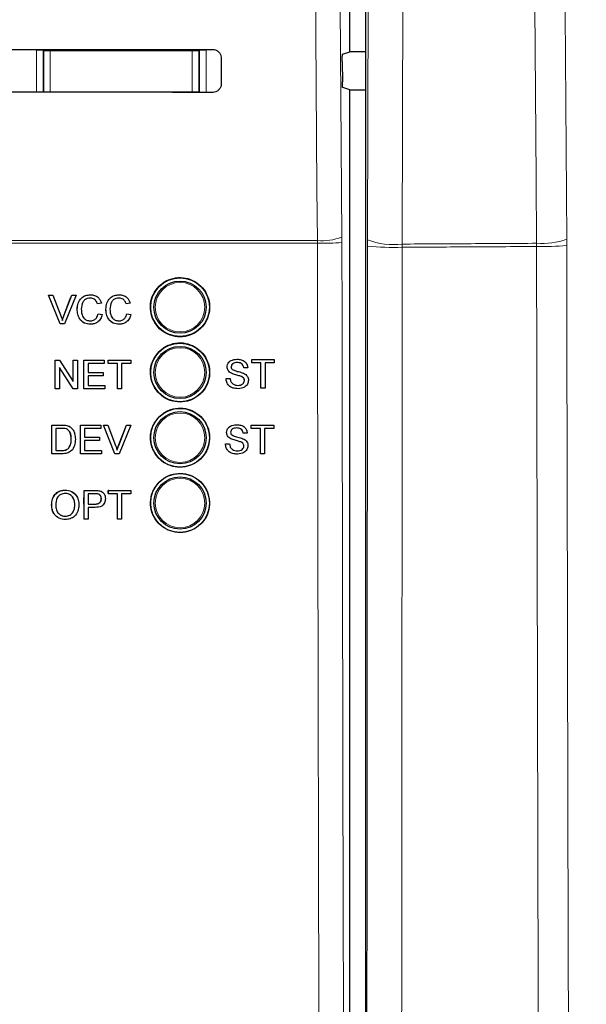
# Paper-space layout 'Blatt3' of a CAD drawing. Header units: millimetres. Extents: x 5 to 418, y 2 to 292.
# Tile 23 of 83: x 128.4 to 135.63, y 152.05 to 164.62. Entities that reach past the tile are written whole.
import ezdxf

# ---------------------------------------------------------------- set-up
doc = ezdxf.new("R2010")
doc.units = ezdxf.units.MM
doc.layers.add('SLD-0', color=7, linetype='Continuous')
doc.styles.add('SLDTEXTSTYLE0', font='TXT', dxfattribs={"width": 0.605})
doc.dimstyles.new('SLDDIMSTYLE2', dxfattribs={"dimtxt": 3.5, "dimasz": 3.302, "dimexe": 0, "dimexo": 0.0625, "dimgap": 0.875, "dimtad": 1, "dimdec": 1, "dimlfac": 6, "dimrnd": 1e-09, "dimzin": 12, "dimdsep": 46, "dimtxsty": 'SLDTEXTSTYLE0', "dimsah": 1, "dimcen": 0.09, "dimadec": 0, "dimazin": 3, "dimtfac": 1, "dimtofl": 0, "dimtmove": 0, "dimatfit": 3, "dimfxl": 1, "dimfrac": 2, "dimtolj": 1, "dimtzin": 12, "dimarcsym": 0})

# ---------------------------------------------------------------- blocks, each defined once
blk = doc.blocks.new('_D_20')
at = {"layer": 'SLD-0', "color": 7}
for p, q in [((134.355, 242.06), (152.186, 242.06)), ((151.186, 242.06), (151.186, 87.665)), ((127.161, 87.665), (152.186, 87.665))]:
    blk.add_line(p, q, dxfattribs=at)
for centre, start, end in [((148.5, 165.506), 63.4349, 116.5651), ((148.5, 164.218), 243.4349, 296.5651)]:
    blk.add_arc(centre, 6.006, start, end, dxfattribs=at)
for points in [[(151.186, 242.06), (150.678, 238.758), (151.694, 238.758)], [(151.186, 87.665), (151.694, 90.967), (150.678, 90.967)]]:
    blk.add_solid(points, dxfattribs=at)
at = {"layer": 'SLD-0', "color": 7, "insert": (146.674, 158.847), "char_height": 3.5, "attachment_point": 1, "rotation": 90, "style": 'SLDTEXTSTYLE0'}
blk.add_mtext('926,4', dxfattribs=at)

psp = doc.layouts.new('Blatt3')

# ---------------------------------------------------------------- linework, layer by layer
at = {"color": 7, "linetype": 'Continuous', "lineweight": 25}
for p, q in [((132.8146, 175.7033), (132.8146, 140.9836)), ((132.6131, 164.2127), (132.6131, 164.7243)), ((132.521, 164.182), (132.6131, 164.2127)), ((132.8146, 164.2127), (132.6131, 164.2127)), ((130.9702, 164.1351), (130.971, 163.8018)), ((132.5168, 164.0876), (132.5186, 163.8266)), ((132.6131, 163.7243), (132.5229, 163.7543)), ((132.6131, 141.118), (132.6131, 163.7243)), ((132.6131, 163.7243), (132.8146, 163.7243)), ((128.7679, 161.1057), (128.7675, 161.1057)), ((128.9152, 160.739), (128.7675, 161.1057)), ((128.9156, 160.739), (128.7679, 161.1057)), ((128.7679, 161.1057), (128.8239, 161.1057)), ((128.8239, 161.1057), (128.9235, 160.8429)), ((128.9631, 160.8429), (129.0497, 161.0706)), ((128.9635, 160.8429), (129.0634, 161.1057)), ((129.1194, 161.1057), (128.9716, 160.739)), ((129.0634, 161.1057), (129.0631, 161.1057)), ((129.0634, 161.1057), (129.1194, 161.1057)), ((129.3026, 161.1104), (129.3023, 161.1104)), ((129.4438, 161.0038), (129.3921, 160.9927)), ((129.6689, 161.1104), (129.6687, 161.1104)), ((129.8101, 161.0038), (129.7585, 160.9927)), ((129.1338, 160.9251), (129.1335, 160.9251)), ((129.3921, 160.9927), (129.3918, 160.9927)), ((129.5001, 160.9251), (129.4998, 160.9251)), ((129.7585, 160.9927), (129.7581, 160.9927)), ((129.4015, 160.8685), (129.4012, 160.8685)), ((129.4015, 160.8685), (129.4532, 160.8564)), ((129.7678, 160.8685), (129.7675, 160.8685)), ((129.7678, 160.8685), (129.8195, 160.8564)), ((128.9156, 160.739), (128.9152, 160.739)), ((128.9716, 160.739), (128.9156, 160.739)), ((129.3036, 160.7343), (129.3033, 160.7343)), ((129.67, 160.7343), (129.6696, 160.7343)), ((128.8537, 160.2749), (128.8534, 160.2749)), ((128.8537, 159.9083), (128.8537, 160.2749)), ((128.8537, 160.2749), (128.9083, 160.2749)), ((128.9083, 160.2749), (129.0838, 160.0013)), ((129.0838, 160.2749), (129.0836, 160.2749)), ((129.0838, 160.0013), (129.0838, 160.2749)), ((129.0838, 160.2749), (129.1354, 160.2749)), ((129.1354, 160.2749), (129.1354, 159.9083)), ((129.22, 160.2749), (129.2198, 160.2749)), ((129.22, 159.9083), (129.22, 160.2749)), ((129.22, 160.2749), (129.4782, 160.2749)), ((129.4782, 160.2749), (129.4782, 160.2326)), ((129.5299, 160.2749), (129.5298, 160.2749)), ((129.5299, 160.2326), (129.5299, 160.2749)), ((129.5299, 160.2749), (129.8163, 160.2749)), ((129.8163, 160.2749), (129.8163, 160.2326)), ((131.1749, 160.2874), (131.1748, 160.2874)), ((131.3624, 160.2827), (131.3622, 160.2827)), ((131.3624, 160.2403), (131.3624, 160.2827)), ((131.3624, 160.2827), (131.6489, 160.2827)), ((131.6489, 160.2827), (131.6489, 160.2403)), ((129.0808, 159.9083), (128.9053, 160.1819)), ((128.9053, 160.1819), (128.9053, 159.9083)), ((129.4782, 160.2326), (129.2716, 160.2326)), ((129.2716, 160.2326), (129.2716, 160.1198)), ((129.5299, 160.2326), (129.5298, 160.2326)), ((129.6473, 160.2326), (129.5299, 160.2326)), ((129.6473, 159.9083), (129.6473, 160.2326)), ((129.8163, 160.2326), (129.6989, 160.2326)), ((129.6989, 160.2326), (129.6989, 159.9083)), ((131.0477, 160.1869), (131.0475, 160.1869)), ((131.2591, 160.1792), (131.2588, 160.1792)), ((131.3107, 160.1792), (131.2591, 160.1792)), ((131.3624, 160.2403), (131.3621, 160.2403)), ((131.4798, 160.2403), (131.3624, 160.2403)), ((131.4795, 159.916), (131.4795, 160.2106)), ((131.4798, 159.916), (131.4798, 160.2403)), ((131.6489, 160.2403), (131.5315, 160.2403)), ((131.5315, 160.2403), (131.5315, 159.916)), ((129.2716, 160.1198), (129.4641, 160.1198)), ((129.4641, 160.0775), (129.2716, 160.0775)), ((129.2716, 160.0775), (129.2716, 159.9506)), ((129.4641, 160.1198), (129.4641, 160.0775)), ((131.0336, 160.0429), (131.0333, 160.0429)), ((131.0336, 160.0429), (131.0853, 160.0429)), ((131.1018, 160.1077), (131.1015, 160.1077)), ((131.2294, 160.0671), (131.2291, 160.0671)), ((131.2685, 160.0176), (131.2681, 160.0176)), ((128.8529, 159.9083), (128.8529, 159.9088)), ((128.8537, 159.9083), (128.8529, 159.9083)), ((128.9053, 159.9083), (128.8537, 159.9083)), ((129.0808, 159.9083), (129.0801, 159.9083)), ((129.1354, 159.9083), (129.0808, 159.9083)), ((129.22, 159.9083), (129.2193, 159.9083)), ((129.4876, 159.9083), (129.22, 159.9083)), ((129.2716, 159.9506), (129.4876, 159.9506)), ((129.4876, 159.9506), (129.4876, 159.9083)), ((129.6473, 159.9083), (129.6467, 159.9083)), ((129.6989, 159.9083), (129.6473, 159.9083)), ((131.1871, 159.9113), (131.1867, 159.9113)), ((131.4798, 159.916), (131.4795, 159.916)), ((131.5315, 159.916), (131.4798, 159.916)), ((128.809, 159.0806), (128.8096, 159.447)), ((128.8096, 159.447), (128.8091, 159.4475)), ((128.8096, 159.447), (128.9349, 159.447)), ((128.8612, 159.4047), (128.8608, 159.1228)), ((128.9355, 159.4047), (128.8612, 159.4047)), ((128.9996, 159.4417), (128.9991, 159.4422)), ((129.0529, 159.4155), (129.0524, 159.4159)), ((129.0598, 159.4092), (129.0592, 159.4098)), ((129.1754, 159.0805), (129.176, 159.4469)), ((129.176, 159.4469), (129.1755, 159.4474)), ((129.176, 159.4469), (129.4344, 159.4468)), ((129.2276, 159.4046), (129.2274, 159.2919)), ((129.4343, 159.4045), (129.2276, 159.4046)), ((129.4344, 159.4468), (129.4338, 159.4474)), ((129.4344, 159.4468), (129.4343, 159.4045)), ((129.4676, 159.4468), (129.4671, 159.4474)), ((129.6148, 159.0803), (129.4676, 159.4468)), ((129.4676, 159.4468), (129.5237, 159.4468)), ((129.5237, 159.4468), (129.5231, 159.4474)), ((129.5237, 159.4468), (129.6229, 159.1841)), ((129.6623, 159.1847), (129.7626, 159.4473)), ((129.6629, 159.1841), (129.7632, 159.4467)), ((129.8192, 159.4467), (129.6708, 159.0803)), ((129.7632, 159.4467), (129.7626, 159.4473)), ((129.7626, 159.4473), (129.8186, 159.4473)), ((129.7632, 159.4467), (129.8192, 159.4467)), ((129.8192, 159.4467), (129.8186, 159.4473)), ((131.1679, 159.4518), (131.1678, 159.4518)), ((131.3554, 159.4048), (131.3552, 159.4048)), ((131.3554, 159.4471), (131.3553, 159.4471)), ((131.3554, 159.4048), (131.3554, 159.4471)), ((131.3554, 159.4471), (131.642, 159.4471)), ((131.4729, 159.4048), (131.3554, 159.4048)), ((131.4725, 159.0805), (131.4725, 159.3756)), ((131.4729, 159.0805), (131.4729, 159.4048)), ((131.642, 159.4048), (131.5245, 159.4048)), ((131.5245, 159.4048), (131.5245, 159.0805)), ((131.642, 159.4471), (131.642, 159.4048)), ((129.0583, 159.2665), (129.0578, 159.267)), ((129.2274, 159.2496), (129.2272, 159.1227)), ((129.2274, 159.2919), (129.4201, 159.2918)), ((129.42, 159.2495), (129.2274, 159.2496)), ((129.4201, 159.2918), (129.4195, 159.2923)), ((129.4201, 159.2918), (129.42, 159.2495)), ((131.0407, 159.3514), (131.0406, 159.3514)), ((131.0948, 159.2722), (131.0945, 159.2722)), ((131.2521, 159.3437), (131.2518, 159.3437)), ((131.3038, 159.3437), (131.2521, 159.3437)), ((128.8608, 159.1228), (128.9363, 159.1228)), ((129.0229, 159.1487), (129.0224, 159.1492)), ((129.2272, 159.1227), (129.4433, 159.1227)), ((129.4433, 159.1227), (129.4427, 159.1232)), ((129.4433, 159.1227), (129.4432, 159.0804)), ((129.6629, 159.1841), (129.6623, 159.1847)), ((131.0267, 159.2074), (131.0263, 159.2074)), ((131.0267, 159.2074), (131.0783, 159.2074)), ((131.2225, 159.2315), (131.2221, 159.2315)), ((131.2615, 159.182), (131.2612, 159.182)), ((128.809, 159.0806), (128.8085, 159.081)), ((128.9403, 159.0805), (128.809, 159.0806)), ((129.1754, 159.0805), (129.1749, 159.0809)), ((129.4432, 159.0804), (129.1754, 159.0805)), ((129.6148, 159.0803), (129.6143, 159.0809)), ((129.6708, 159.0803), (129.6148, 159.0803)), ((131.1801, 159.0758), (131.1798, 159.0758)), ((131.4729, 159.0805), (131.4725, 159.0805)), ((131.5245, 159.0805), (131.4729, 159.0805)), ((128.9817, 158.6168), (128.981, 158.6175)), ((129.22, 158.4392), (129.2203, 158.6128)), ((129.221, 158.6121), (129.2203, 158.6128)), ((129.2203, 158.6128), (129.3549, 158.6128)), ((129.2204, 158.2457), (129.221, 158.6121)), ((129.221, 158.6121), (129.3556, 158.6121)), ((129.2726, 158.5698), (129.2724, 158.4383)), ((129.3601, 158.5698), (129.2726, 158.5698)), ((129.4099, 158.6087), (129.4092, 158.6093)), ((129.4416, 158.5053), (129.4409, 158.506)), ((129.4611, 158.5859), (129.4603, 158.5866)), ((129.5302, 158.5763), (129.5303, 158.6128)), ((129.5309, 158.5698), (129.5302, 158.5705)), ((129.531, 158.6121), (129.5303, 158.6128)), ((129.5303, 158.6128), (129.8168, 158.6128)), ((129.5309, 158.5698), (129.531, 158.6121)), ((129.6483, 158.5698), (129.5309, 158.5698)), ((129.531, 158.6121), (129.8175, 158.6121)), ((129.6478, 158.2457), (129.6483, 158.5698)), ((129.7, 158.5698), (129.6995, 158.2457)), ((129.8174, 158.5698), (129.7, 158.5698)), ((129.8175, 158.6121), (129.8168, 158.6128)), ((129.8175, 158.6121), (129.8174, 158.5698)), ((128.8074, 158.4241), (128.8067, 158.4247)), ((129.1033, 158.4287), (129.1026, 158.4293)), ((129.2723, 158.396), (129.2721, 158.2457)), ((129.3621, 158.396), (129.2723, 158.396)), ((129.2724, 158.4383), (129.3608, 158.4383)), ((128.9807, 158.2833), (128.98, 158.2839)), ((129.2204, 158.2457), (129.2197, 158.2463)), ((129.2721, 158.2457), (129.2204, 158.2457)), ((129.6478, 158.2457), (129.6472, 158.2463)), ((129.6995, 158.2457), (129.6478, 158.2457))]:
    psp.add_line(p, q, dxfattribs=at)
at = {"color": 7, "linetype": 'Continuous', "lineweight": 18}
for p, q in [((132.8397, 161.8115), (132.8667, 173.6006)), ((133.3103, 173.5466), (133.2833, 161.7575)), ((128.6145, 164.2308), (128.6978, 164.2308)), ((128.6145, 163.6954), (128.6145, 164.2308)), ((128.7066, 164.222), (128.6978, 164.2308)), ((128.6978, 164.2308), (128.6978, 163.6954)), ((128.7066, 164.222), (128.7899, 164.222)), ((128.7066, 163.7002), (128.7066, 164.222)), ((128.7899, 164.2404), (128.7899, 164.222)), ((130.6029, 164.222), (128.7899, 164.222)), ((128.7899, 164.222), (128.7899, 163.7002)), ((130.6029, 164.2417), (130.6029, 164.222)), ((130.6029, 163.7002), (130.6029, 164.222)), ((130.6029, 164.222), (130.6862, 164.222)), ((130.695, 164.2308), (130.6862, 164.222)), ((130.6862, 164.222), (130.6862, 163.7002)), ((130.695, 163.6939), (130.695, 164.2308)), ((130.7783, 164.2308), (130.695, 164.2308)), ((130.7783, 164.2308), (130.7783, 163.6938)), ((128.7065, 163.6954), (128.7066, 163.7002)), ((128.707, 163.6954), (128.7066, 163.7002)), ((128.7066, 163.7002), (128.7899, 163.7002)), ((128.7899, 163.7002), (130.6029, 163.7002)), ((128.7899, 163.7002), (128.7899, 163.6953)), ((130.6029, 163.7002), (130.6862, 163.7002)), ((130.6029, 163.7002), (130.6029, 163.694)), ((130.6862, 163.7002), (130.6856, 163.6939)), ((130.6862, 163.7002), (130.6863, 163.6939)), ((132.1997, 161.7675), (128.1393, 161.7675)), ((128.1414, 161.8026), (132.1992, 161.8026)), ((132.1992, 161.8026), (132.1997, 161.7675)), ((132.5132, 161.7766), (132.5129, 161.8468)), ((132.8397, 161.8115), (132.8396, 161.7301)), ((133.2832, 161.7168), (133.2833, 161.7575)), ((134.9979, 161.7265), (134.9976, 161.7672)), ((135.3824, 161.8212), (135.3828, 161.7398)), ((128.9635, 160.8429), (128.9631, 160.8429)), ((128.9349, 159.447), (128.9344, 159.4475)), ((128.9363, 159.1228), (128.9358, 159.1233)), ((129.3556, 158.6121), (129.3549, 158.6128)), ((129.3608, 158.4383), (129.3601, 158.4389))]:
    psp.add_line(p, q, dxfattribs=at)
at = {"color": 7, "linetype": 'Continuous', "lineweight": 18, "flags": 128}
for points in [[(132.1992, 161.8026), (132.1945, 162.4633), (132.1758, 165.1061), (132.1158, 173.5965)], [(132.4298, 173.6407), (132.4714, 167.7416), (132.5129, 161.8468)], [(135.3012, 173.6079), (135.3218, 170.6099), (135.3425, 167.6119), (135.3824, 161.8212)], [(134.9976, 161.7672), (134.9919, 162.5934), (134.969, 165.8982), (134.9462, 169.203), (134.9161, 173.554)], [(128.7066, 164.222), (128.7082, 164.2383), (128.7086, 164.2403)], [(130.6838, 164.2418), (130.6846, 164.2383), (130.6862, 164.222)]]:
    psp.add_lwpolyline(points, dxfattribs=at)
at = {"color": 7, "linetype": 'Continuous', "lineweight": 25}
for centre, radius in [((130.4464, 160.9518), 0.375), ((130.4464, 160.9518), 0.3333), ((130.4464, 160.1185), 0.375), ((130.4464, 160.1185), 0.3333), ((130.4464, 159.2851), 0.375), ((130.4464, 159.2851), 0.3333), ((130.4464, 158.4518), 0.375), ((130.4464, 158.4518), 0.3333)]:
    psp.add_circle(centre, radius, dxfattribs=at)
at = {"color": 7, "linetype": 'Continuous', "lineweight": 18}
for centre in [(130.4464, 160.9518), (130.4464, 160.1185), (130.4464, 159.2851), (130.4464, 158.4518)]:
    psp.add_circle(centre, 0.3158, dxfattribs=at)
for centre, radius, start, end in [((132.2623, 162.4901), 0.6903, 264.75697, 291.28619), ((132.2644, 164.9378), 3.171, 268.83046, 274.50021), ((133.1735, 162.704), 0.9529, 249.49854, 276.61784), ((135.0736, 162.6241), 0.8602, 264.92833, 291.03611), ((133.1719, 165.402), 3.6869, 264.82915, 271.72905), ((135.0761, 165.0429), 3.3173, 268.65058, 275.30507)]:
    psp.add_arc(centre, radius, start, end, dxfattribs=at)
at = {"color": 7, "linetype": 'Continuous', "lineweight": 25}
for centre, major_axis, start_param, end_param in [((122.6131, 167.1324), (165.7984, 0), 4.7457074, 4.7621688), ((122.6131, 160.8181), (164.9535, 0), 1.5207614, 1.5372995)]:
    psp.add_ellipse(centre, major_axis=major_axis, ratio=0.0174551, start_param=start_param, end_param=end_param, dxfattribs=at)
for points, knots in [([(130.8631, 164.2419), (130.8689, 164.2416), (130.8867, 164.2408), (130.9154, 164.2305), (130.944, 164.2081), (130.9637, 164.1772), (130.9699, 164.1512), (130.9702, 164.1371), (130.9702, 164.1351)], [0, 0, 0, 0, 0.1046692, 0.317023, 0.5307428, 0.746575, 0.9639054, 1, 1, 1, 1]), ([(132.5168, 164.0876), (132.5168, 164.097), (132.5167, 164.1157), (132.5173, 164.1422), (132.5183, 164.1637), (132.5196, 164.1787), (132.5205, 164.1809), (132.521, 164.182)], [0, 0, 0, 0, 0.1983621, 0.396713, 0.5954388, 0.7952465, 1, 1, 1, 1]), ([(130.971, 163.8018), (130.9707, 163.7957), (130.9698, 163.7775), (130.9592, 163.7482), (130.9361, 163.7193), (130.9048, 163.6999), (130.8789, 163.694), (130.865, 163.6938), (130.8631, 163.6937)], [0, 0, 0, 0, 0.1086494, 0.3253892, 0.5407101, 0.7539172, 0.9656881, 1, 1, 1, 1]), ([(132.5229, 163.7543), (132.5224, 163.7554), (132.5214, 163.7576), (132.5201, 163.7726), (132.5191, 163.7942), (132.5187, 163.8138), (132.5186, 163.8248), (132.5186, 163.8266)], [0, 0, 0, 0, 0.2392868, 0.4785981, 0.7171951, 0.9543381, 1, 1, 1, 1]), ([(130.179, 161.22), (130.1519, 161.187), (130.0976, 161.1211), (130.0634, 160.9952), (130.0701, 160.8666), (130.1196, 160.7469), (130.2058, 160.6504), (130.3193, 160.5879), (130.4471, 160.5664), (130.5749, 160.5886), (130.688, 160.6517), (130.7737, 160.7487), (130.8225, 160.8685), (130.8289, 160.9976), (130.7923, 161.1216), (130.7167, 161.2266), (130.6105, 161.3007), (130.4856, 161.3356), (130.3566, 161.3267), (130.251, 161.2832), (130.199, 161.2375), (130.179, 161.22)], [0, 0, 0, 0, 0.0535723, 0.1071443, 0.1607313, 0.2143785, 0.2681024, 0.321888, 0.375695, 0.4294732, 0.4831833, 0.5368141, 0.5903891, 0.6439578, 0.6975746, 0.7512731, 0.8050495, 0.8588638, 0.9126587, 0.9663868, 1, 1, 1, 1]), ([(129.1335, 160.9251), (129.1354, 160.9515), (129.1394, 161.0043), (129.1802, 161.0691), (129.2401, 161.1046), (129.2815, 161.1085), (129.3022, 161.1104)], [0, 0, 0, 0, 0.2804925, 0.5595697, 0.7796153, 1, 1, 1, 1]), ([(129.1338, 160.9251), (129.1358, 160.9515), (129.1397, 161.0043), (129.1806, 161.0691), (129.2405, 161.1046), (129.2819, 161.1085), (129.3026, 161.1104)], [0, 0, 0, 0, 0.2804925, 0.5595697, 0.7796153, 1, 1, 1, 1]), ([(129.3001, 161.0681), (129.2872, 161.0672), (129.2613, 161.0654), (129.2267, 161.0457), (129.1912, 161.0007), (129.1878, 160.9564), (129.1855, 160.9253)], [0, 0, 0, 0, 0.1872234, 0.3739058, 0.5607363, 1, 1, 1, 1]), ([(129.3918, 160.9927), (129.3877, 161.0041), (129.3797, 161.0269), (129.3569, 161.053), (129.3282, 161.0664), (129.3092, 161.0675), (129.2997, 161.0681)], [0, 0, 0, 0, 0.2805533, 0.5597389, 0.7796538, 1, 1, 1, 1]), ([(129.3921, 160.9927), (129.3881, 161.0041), (129.38, 161.0269), (129.3573, 161.053), (129.3286, 161.0664), (129.3096, 161.0675), (129.3001, 161.0681)], [0, 0, 0, 0, 0.2805533, 0.5597389, 0.7796538, 1, 1, 1, 1]), ([(129.3026, 161.1104), (129.3206, 161.1091), (129.3564, 161.1064), (129.4004, 161.0799), (129.4298, 161.0437), (129.4391, 161.0171), (129.4438, 161.0038)], [0, 0, 0, 0, 0.28008064, 0.55944867, 0.77954883, 1, 1, 1, 1]), ([(129.4998, 160.9251), (129.5018, 160.9515), (129.5057, 161.0043), (129.5465, 161.0691), (129.6065, 161.1046), (129.6478, 161.1085), (129.6686, 161.1104)], [0, 0, 0, 0, 0.2804925, 0.5595697, 0.7796153, 1, 1, 1, 1]), ([(129.5001, 160.9251), (129.5021, 160.9515), (129.5061, 161.0043), (129.5469, 161.0691), (129.6068, 161.1046), (129.6482, 161.1085), (129.6689, 161.1104)], [0, 0, 0, 0, 0.2804925, 0.5595697, 0.7796153, 1, 1, 1, 1]), ([(129.6664, 161.0681), (129.6535, 161.0672), (129.6276, 161.0654), (129.593, 161.0457), (129.5575, 161.0007), (129.5542, 160.9564), (129.5518, 160.9253)], [0, 0, 0, 0, 0.1872234, 0.3739058, 0.5607363, 1, 1, 1, 1]), ([(129.7581, 160.9927), (129.754, 161.0041), (129.746, 161.0269), (129.7233, 161.053), (129.6945, 161.0664), (129.6756, 161.0675), (129.6661, 161.0681)], [0, 0, 0, 0, 0.2805533, 0.5597389, 0.7796538, 1, 1, 1, 1]), ([(129.7585, 160.9927), (129.7544, 161.0041), (129.7463, 161.0269), (129.7236, 161.053), (129.6949, 161.0664), (129.6759, 161.0675), (129.6664, 161.0681)], [0, 0, 0, 0, 0.2805533, 0.5597389, 0.7796538, 1, 1, 1, 1]), ([(129.6689, 161.1104), (129.6869, 161.1091), (129.7227, 161.1064), (129.7667, 161.0799), (129.7961, 161.0437), (129.8054, 161.0171), (129.8101, 161.0038)], [0, 0, 0, 0, 0.2800806, 0.5594487, 0.7795488, 1, 1, 1, 1]), ([(129.3033, 160.7343), (129.2758, 160.7363), (129.2211, 160.7404), (129.1632, 160.7961), (129.138, 160.8614), (129.135, 160.9038), (129.1335, 160.9251)], [0, 0, 0, 0, 0.2799551, 0.5580876, 0.7789116, 1, 1, 1, 1]), ([(129.3036, 160.7343), (129.2762, 160.7363), (129.2215, 160.7404), (129.1636, 160.7961), (129.1383, 160.8614), (129.1353, 160.9038), (129.1338, 160.9251)], [0, 0, 0, 0, 0.2799551, 0.5580876, 0.7789116, 1, 1, 1, 1]), ([(129.1855, 160.9253), (129.1865, 160.9056), (129.1886, 160.8664), (129.2099, 160.8137), (129.2524, 160.782), (129.2833, 160.7784), (129.2988, 160.7766)], [0, 0, 0, 0, 0.281245, 0.5607156, 0.780138, 1, 1, 1, 1]), ([(129.6696, 160.7343), (129.6421, 160.7363), (129.5874, 160.7404), (129.5296, 160.7961), (129.5043, 160.8614), (129.5013, 160.9038), (129.4998, 160.9251)], [0, 0, 0, 0, 0.27995506, 0.55808759, 0.77891157, 1, 1, 1, 1]), ([(129.67, 160.7343), (129.6425, 160.7363), (129.5878, 160.7404), (129.5299, 160.7961), (129.5047, 160.8614), (129.5017, 160.9038), (129.5001, 160.9251)], [0, 0, 0, 0, 0.2799551, 0.5580876, 0.7789116, 1, 1, 1, 1]), ([(129.5518, 160.9253), (129.5528, 160.9056), (129.5549, 160.8664), (129.5762, 160.8137), (129.6187, 160.782), (129.6496, 160.7784), (129.6651, 160.7766)], [0, 0, 0, 0, 0.281245, 0.5607156, 0.780138, 1, 1, 1, 1]), ([(128.9235, 160.8429), (128.9276, 160.832), (128.9349, 160.8124), (128.941, 160.7925), (128.9436, 160.7837)], [0, 0, 0, 0, 0.5599982, 1, 1, 1, 1]), ([(128.9433, 160.7837), (128.9466, 160.7949), (128.9527, 160.8148), (128.9599, 160.8343), (128.9631, 160.8429)], [0, 0, 0, 0, 0.5599723, 1, 1, 1, 1]), ([(128.9436, 160.7837), (128.947, 160.7949), (128.953, 160.8148), (128.9603, 160.8343), (128.9635, 160.8429)], [0, 0, 0, 0, 0.5599723, 1, 1, 1, 1]), ([(129.2984, 160.7766), (129.3125, 160.778), (129.3406, 160.7807), (129.3835, 160.8118), (129.3945, 160.847), (129.4012, 160.8685)], [0, 0, 0, 0, 0.2807112, 0.5609046, 1, 1, 1, 1]), ([(129.2988, 160.7766), (129.3129, 160.778), (129.341, 160.7807), (129.3838, 160.8118), (129.3948, 160.847), (129.4015, 160.8685)], [0, 0, 0, 0, 0.2807112, 0.5609046, 1, 1, 1, 1]), ([(129.4532, 160.8564), (129.4471, 160.8376), (129.435, 160.8002), (129.3963, 160.7592), (129.3499, 160.7374), (129.3191, 160.7353), (129.3036, 160.7343)], [0, 0, 0, 0, 0.28025625, 0.5595462, 0.77958943, 1, 1, 1, 1]), ([(129.6647, 160.7766), (129.6788, 160.778), (129.707, 160.7807), (129.7498, 160.8118), (129.7608, 160.847), (129.7675, 160.8685)], [0, 0, 0, 0, 0.2807112, 0.5609046, 1, 1, 1, 1]), ([(129.6651, 160.7766), (129.6792, 160.778), (129.7073, 160.7807), (129.7502, 160.8118), (129.7611, 160.847), (129.7678, 160.8685)], [0, 0, 0, 0, 0.28071123, 0.56090458, 1, 1, 1, 1]), ([(129.8195, 160.8564), (129.8134, 160.8376), (129.8013, 160.8002), (129.7626, 160.7592), (129.7162, 160.7374), (129.6854, 160.7353), (129.67, 160.7343)], [0, 0, 0, 0, 0.2802563, 0.5595462, 0.7795894, 1, 1, 1, 1]), ([(130.1791, 160.3861), (130.152, 160.3532), (130.0978, 160.2873), (130.0638, 160.1615), (130.0706, 160.033), (130.1201, 159.9136), (130.2064, 159.8173), (130.3198, 159.7548), (130.4475, 159.7335), (130.5751, 159.7558), (130.688, 159.819), (130.7735, 159.9159), (130.8221, 160.0356), (130.8284, 160.1645), (130.7918, 160.2884), (130.7162, 160.3932), (130.61, 160.4672), (130.4852, 160.5019), (130.3563, 160.4929), (130.2509, 160.4493), (130.199, 160.4037), (130.1791, 160.3861)], [0, 0, 0, 0, 0.0535691, 0.1071378, 0.1607248, 0.2143765, 0.2681074, 0.3218995, 0.3757097, 0.4294864, 0.4831909, 0.5368144, 0.5903835, 0.6439506, 0.6975706, 0.7512757, 0.8050594, 0.8588783, 0.912673, 0.9663964, 1, 1, 1, 1]), ([(131.0474, 160.1869), (131.0486, 160.1982), (131.051, 160.2208), (131.0693, 160.2505), (131.109, 160.2811), (131.1475, 160.2848), (131.1745, 160.2874)], [0, 0, 0, 0, 0.1870287, 0.3741238, 0.5611402, 1, 1, 1, 1]), ([(131.0477, 160.1869), (131.0489, 160.1982), (131.0514, 160.2208), (131.0696, 160.2505), (131.1093, 160.2811), (131.1479, 160.2848), (131.1749, 160.2874)], [0, 0, 0, 0, 0.18702865, 0.37412378, 0.56114019, 1, 1, 1, 1]), ([(131.1749, 160.2874), (131.193, 160.2862), (131.2293, 160.2839), (131.2761, 160.2609), (131.3048, 160.2219), (131.3088, 160.1935), (131.3107, 160.1792)], [0, 0, 0, 0, 0.2807972, 0.5601508, 0.7798767, 1, 1, 1, 1]), ([(131.1014, 160.1077), (131.0932, 160.1124), (131.0768, 160.1217), (131.0532, 160.1475), (131.0496, 160.172), (131.0474, 160.1869)], [0, 0, 0, 0, 0.2814452, 0.5622732, 1, 1, 1, 1]), ([(131.1018, 160.1077), (131.0936, 160.1124), (131.0771, 160.1217), (131.0535, 160.1475), (131.0499, 160.172), (131.0477, 160.1869)], [0, 0, 0, 0, 0.2814452, 0.5622732, 1, 1, 1, 1]), ([(131.1769, 160.245), (131.167, 160.2447), (131.1471, 160.244), (131.1206, 160.2337), (131.1026, 160.2139), (131.1004, 160.1982), (131.0994, 160.1903)], [0, 0, 0, 0, 0.2812903, 0.5608202, 0.7806803, 1, 1, 1, 1]), ([(131.0994, 160.1903), (131.1, 160.1835), (131.1011, 160.1713), (131.109, 160.162), (131.1125, 160.1579)], [0, 0, 0, 0, 0.5596169, 1, 1, 1, 1]), ([(131.1125, 160.1579), (131.128, 160.1502), (131.1535, 160.1374), (131.1924, 160.129), (131.225, 160.1205), (131.246, 160.1126), (131.2566, 160.1087)], [0, 0, 0, 0, 0.3384083, 0.5589741, 0.7795351, 1, 1, 1, 1]), ([(131.2587, 160.1792), (131.2567, 160.1902), (131.2528, 160.212), (131.2233, 160.242), (131.1943, 160.2439), (131.1766, 160.245)], [0, 0, 0, 0, 0.2810967, 0.5602874, 1, 1, 1, 1]), ([(131.2591, 160.1792), (131.2571, 160.1902), (131.2532, 160.212), (131.2236, 160.242), (131.1947, 160.2439), (131.1769, 160.245)], [0, 0, 0, 0, 0.28109672, 0.56028736, 1, 1, 1, 1]), ([(131.1867, 159.9113), (131.1654, 159.9124), (131.1228, 159.9146), (131.0692, 159.9452), (131.039, 159.9928), (131.0352, 160.0262), (131.0333, 160.0429)], [0, 0, 0, 0, 0.2808135, 0.5595629, 0.7796198, 1, 1, 1, 1]), ([(131.1871, 159.9113), (131.1657, 159.9124), (131.1231, 159.9146), (131.0695, 159.9452), (131.0393, 159.9928), (131.0355, 160.0262), (131.0336, 160.0429)], [0, 0, 0, 0, 0.2808135, 0.5595629, 0.7796198, 1, 1, 1, 1]), ([(131.0853, 160.0429), (131.0874, 160.0289), (131.0915, 160.0011), (131.1187, 159.9706), (131.1519, 159.9559), (131.1738, 159.9544), (131.1848, 159.9536)], [0, 0, 0, 0, 0.28063197, 0.55867442, 0.77919731, 1, 1, 1, 1]), ([(131.2291, 160.0671), (131.2146, 160.0717), (131.1908, 160.0794), (131.157, 160.0879), (131.1286, 160.0961), (131.1105, 160.1038), (131.1014, 160.1077)], [0, 0, 0, 0, 0.3399393, 0.5600249, 0.7800825, 1, 1, 1, 1]), ([(131.2294, 160.0671), (131.2149, 160.0717), (131.1911, 160.0794), (131.1573, 160.0879), (131.1289, 160.0961), (131.1108, 160.1038), (131.1018, 160.1077)], [0, 0, 0, 0, 0.3399393, 0.5600249, 0.7800825, 1, 1, 1, 1]), ([(131.1844, 159.9536), (131.1954, 159.9543), (131.2174, 159.9557), (131.2457, 159.9691), (131.2644, 159.9917), (131.2669, 160.009), (131.2681, 160.0176)], [0, 0, 0, 0, 0.28091717, 0.56081274, 0.7805018, 1, 1, 1, 1]), ([(131.1848, 159.9536), (131.1958, 159.9543), (131.2177, 159.9557), (131.246, 159.9691), (131.2647, 159.9917), (131.2672, 160.009), (131.2685, 160.0176)], [0, 0, 0, 0, 0.2809172, 0.5608127, 0.7805018, 1, 1, 1, 1]), ([(131.3201, 160.0201), (131.3172, 160.0022), (131.3113, 159.9665), (131.2616, 159.9199), (131.2153, 159.9145), (131.1871, 159.9113)], [0, 0, 0, 0, 0.2799417, 0.5600797, 1, 1, 1, 1]), ([(131.2681, 160.0176), (131.2675, 160.0239), (131.2663, 160.0365), (131.2529, 160.0558), (131.2381, 160.0628), (131.2291, 160.0671)], [0, 0, 0, 0, 0.2800885, 0.55997049, 1, 1, 1, 1]), ([(131.2685, 160.0176), (131.2679, 160.0239), (131.2667, 160.0365), (131.2533, 160.0558), (131.2385, 160.0628), (131.2294, 160.0671)], [0, 0, 0, 0, 0.2800885, 0.5599705, 1, 1, 1, 1]), ([(131.2566, 160.1087), (131.2663, 160.1038), (131.2856, 160.094), (131.3066, 160.0715), (131.3184, 160.0457), (131.3195, 160.0286), (131.3201, 160.0201)], [0, 0, 0, 0, 0.28037134, 0.55990891, 0.77985887, 1, 1, 1, 1]), ([(130.1792, 159.5522), (130.1522, 159.5193), (130.0981, 159.4535), (130.0642, 159.3279), (130.0711, 159.1996), (130.1207, 159.0803), (130.2069, 158.9841), (130.3202, 158.9219), (130.4478, 158.9007), (130.5752, 158.923), (130.6879, 158.9862), (130.7733, 159.0831), (130.8217, 159.2026), (130.828, 159.3314), (130.7913, 159.4551), (130.7156, 159.5598), (130.6096, 159.6336), (130.4848, 159.6681), (130.3561, 159.659), (130.2509, 159.6154), (130.1991, 159.5698), (130.1792, 159.5522)], [0, 0, 0, 0, 0.053566, 0.1071314, 0.1607186, 0.214375, 0.2681131, 0.3219118, 0.3757251, 0.4295001, 0.4831988, 0.5368148, 0.5903782, 0.6439436, 0.697567, 0.7512791, 0.8050701, 0.8588935, 0.9126879, 0.9664063, 1, 1, 1, 1]), ([(128.9343, 159.4476), (128.9465, 159.4475), (128.9682, 159.4474), (128.9896, 159.4438), (128.999, 159.4423)], [0, 0, 0, 0, 0.560174, 1, 1, 1, 1]), ([(128.9349, 159.447), (128.9471, 159.4469), (128.9688, 159.4468), (128.9902, 159.4433), (128.9996, 159.4417)], [0, 0, 0, 0, 0.560174, 1, 1, 1, 1]), ([(128.996, 159.3971), (128.9849, 159.3998), (128.965, 159.4047), (128.9445, 159.4047), (128.9355, 159.4047)], [0, 0, 0, 0, 0.5592546, 1, 1, 1, 1]), ([(129.0583, 159.2665), (129.0567, 159.2956), (129.0545, 159.3361), (129.0253, 159.3799), (129.0058, 159.3914), (128.996, 159.3971)], [0, 0, 0, 0, 0.55914968, 0.78004033, 1, 1, 1, 1]), ([(128.999, 159.4423), (129.0099, 159.4391), (129.0292, 159.4336), (129.0452, 159.4214), (129.0523, 159.416)], [0, 0, 0, 0, 0.5598465, 1, 1, 1, 1]), ([(128.9996, 159.4417), (129.0105, 159.4386), (129.0298, 159.433), (129.0458, 159.4208), (129.0529, 159.4155)], [0, 0, 0, 0, 0.5598465, 1, 1, 1, 1]), ([(129.0577, 159.2671), (129.0557, 159.2956), (129.0528, 159.3355), (129.0313, 159.373), (129.0209, 159.38), (129.0199, 159.3807)], [0, 0, 0, 0, 0.6949859, 0.9695382, 1, 1, 1, 1]), ([(129.0529, 159.4155), (129.0636, 159.4043), (129.0852, 159.382), (129.106, 159.3296), (129.1084, 159.2899), (129.11, 159.2657)], [0, 0, 0, 0, 0.279769, 0.5599289, 1, 1, 1, 1]), ([(131.0404, 159.3514), (131.0416, 159.3627), (131.0441, 159.3853), (131.0624, 159.415), (131.102, 159.4455), (131.1406, 159.4492), (131.1676, 159.4518)], [0, 0, 0, 0, 0.1870287, 0.3741238, 0.5611402, 1, 1, 1, 1]), ([(131.0407, 159.3514), (131.042, 159.3627), (131.0444, 159.3853), (131.0627, 159.415), (131.1024, 159.4455), (131.1409, 159.4492), (131.1679, 159.4518)], [0, 0, 0, 0, 0.1870287, 0.3741238, 0.5611402, 1, 1, 1, 1]), ([(131.17, 159.4095), (131.16, 159.4092), (131.1401, 159.4084), (131.1137, 159.3982), (131.0956, 159.3783), (131.0935, 159.3626), (131.0924, 159.3548)], [0, 0, 0, 0, 0.2812903, 0.5608202, 0.7806803, 1, 1, 1, 1]), ([(131.1679, 159.4518), (131.1861, 159.4507), (131.2223, 159.4484), (131.2692, 159.4254), (131.2979, 159.3864), (131.3018, 159.3579), (131.3038, 159.3437)], [0, 0, 0, 0, 0.28079722, 0.56015084, 0.77987671, 1, 1, 1, 1]), ([(131.2518, 159.3437), (131.2498, 159.3547), (131.2459, 159.3765), (131.2163, 159.4065), (131.1874, 159.4084), (131.1696, 159.4095)], [0, 0, 0, 0, 0.2810967, 0.5602874, 1, 1, 1, 1]), ([(131.2521, 159.3437), (131.2501, 159.3547), (131.2462, 159.3765), (131.2167, 159.4065), (131.1877, 159.4084), (131.17, 159.4095)], [0, 0, 0, 0, 0.2810967, 0.5602874, 1, 1, 1, 1]), ([(129.11, 159.2657), (129.1081, 159.2389), (129.1043, 159.1856), (129.0669, 159.1166), (129.0036, 159.0831), (128.9614, 159.0814), (128.9403, 159.0805)], [0, 0, 0, 0, 0.28084, 0.5599517, 0.7790685, 1, 1, 1, 1]), ([(129.0223, 159.1493), (129.0346, 159.1696), (129.0566, 159.206), (129.0574, 159.2484), (129.0577, 159.2671)], [0, 0, 0, 0, 0.5574522, 1, 1, 1, 1]), ([(129.0229, 159.1487), (129.0352, 159.169), (129.0572, 159.2054), (129.058, 159.2478), (129.0583, 159.2665)], [0, 0, 0, 0, 0.5574522, 1, 1, 1, 1]), ([(131.0945, 159.2722), (131.0863, 159.2768), (131.0698, 159.2862), (131.0463, 159.3119), (131.0426, 159.3365), (131.0404, 159.3514)], [0, 0, 0, 0, 0.2814452, 0.5622732, 1, 1, 1, 1]), ([(131.0948, 159.2722), (131.0866, 159.2768), (131.0702, 159.2862), (131.0466, 159.3119), (131.043, 159.3365), (131.0407, 159.3514)], [0, 0, 0, 0, 0.2814452, 0.5622732, 1, 1, 1, 1]), ([(131.0924, 159.3548), (131.093, 159.348), (131.0942, 159.3357), (131.1021, 159.3265), (131.1055, 159.3224)], [0, 0, 0, 0, 0.5596169, 1, 1, 1, 1]), ([(131.2221, 159.2315), (131.2077, 159.2362), (131.1838, 159.2439), (131.15, 159.2524), (131.1216, 159.2605), (131.1035, 159.2683), (131.0945, 159.2722)], [0, 0, 0, 0, 0.33993933, 0.56002492, 0.78008245, 1, 1, 1, 1]), ([(131.2225, 159.2315), (131.208, 159.2362), (131.1842, 159.2439), (131.1504, 159.2524), (131.122, 159.2605), (131.1039, 159.2683), (131.0948, 159.2722)], [0, 0, 0, 0, 0.33993933, 0.56002492, 0.78008245, 1, 1, 1, 1]), ([(131.1055, 159.3224), (131.121, 159.3147), (131.1466, 159.3019), (131.1855, 159.2935), (131.218, 159.2849), (131.2391, 159.2771), (131.2496, 159.2732)], [0, 0, 0, 0, 0.3384083, 0.5589741, 0.7795351, 1, 1, 1, 1]), ([(131.2496, 159.2732), (131.2593, 159.2683), (131.2787, 159.2585), (131.2997, 159.2359), (131.3114, 159.2101), (131.3126, 159.1931), (131.3132, 159.1845)], [0, 0, 0, 0, 0.2803713, 0.5599089, 0.7798589, 1, 1, 1, 1]), ([(128.9357, 159.1234), (128.9535, 159.1234), (128.9852, 159.1234), (129.011, 159.1414), (129.0223, 159.1493)], [0, 0, 0, 0, 0.561861, 1, 1, 1, 1]), ([(128.9363, 159.1228), (128.9541, 159.1228), (128.9858, 159.1229), (129.0116, 159.1408), (129.0229, 159.1487)], [0, 0, 0, 0, 0.561861, 1, 1, 1, 1]), ([(129.6229, 159.1841), (129.627, 159.1732), (129.6343, 159.1537), (129.6403, 159.1337), (129.6429, 159.125)], [0, 0, 0, 0, 0.55999824, 1, 1, 1, 1]), ([(129.6423, 159.1255), (129.6457, 159.1367), (129.6518, 159.1566), (129.6591, 159.1761), (129.6623, 159.1847)], [0, 0, 0, 0, 0.5599723, 1, 1, 1, 1]), ([(129.6429, 159.125), (129.6463, 159.1361), (129.6524, 159.156), (129.6597, 159.1755), (129.6629, 159.1841)], [0, 0, 0, 0, 0.5599723, 1, 1, 1, 1]), ([(131.1798, 159.0758), (131.1584, 159.0769), (131.1158, 159.079), (131.0622, 159.1097), (131.0321, 159.1573), (131.0282, 159.1907), (131.0263, 159.2074)], [0, 0, 0, 0, 0.2808135, 0.5595629, 0.7796198, 1, 1, 1, 1]), ([(131.1801, 159.0758), (131.1587, 159.0769), (131.1162, 159.079), (131.0626, 159.1097), (131.0324, 159.1573), (131.0286, 159.1907), (131.0267, 159.2074)], [0, 0, 0, 0, 0.2808135, 0.5595629, 0.7796198, 1, 1, 1, 1]), ([(131.0783, 159.2074), (131.0804, 159.1934), (131.0845, 159.1655), (131.1117, 159.1351), (131.145, 159.1204), (131.1669, 159.1188), (131.1778, 159.1181)], [0, 0, 0, 0, 0.280632, 0.5586744, 0.7791973, 1, 1, 1, 1]), ([(131.1775, 159.1181), (131.1885, 159.1188), (131.2104, 159.1201), (131.2388, 159.1336), (131.2574, 159.1562), (131.2599, 159.1734), (131.2612, 159.182)], [0, 0, 0, 0, 0.2809172, 0.5608127, 0.7805018, 1, 1, 1, 1]), ([(131.1778, 159.1181), (131.1888, 159.1188), (131.2108, 159.1201), (131.2391, 159.1336), (131.2578, 159.1562), (131.2603, 159.1734), (131.2615, 159.182)], [0, 0, 0, 0, 0.28091717, 0.56081274, 0.7805018, 1, 1, 1, 1]), ([(131.3132, 159.1845), (131.3102, 159.1667), (131.3044, 159.131), (131.2547, 159.0843), (131.2084, 159.079), (131.1801, 159.0758)], [0, 0, 0, 0, 0.2799417, 0.5600797, 1, 1, 1, 1]), ([(131.2612, 159.182), (131.2606, 159.1884), (131.2594, 159.201), (131.246, 159.2203), (131.2312, 159.2273), (131.2221, 159.2315)], [0, 0, 0, 0, 0.2800885, 0.5599705, 1, 1, 1, 1]), ([(131.2615, 159.182), (131.2609, 159.1884), (131.2597, 159.201), (131.2463, 159.2203), (131.2315, 159.2273), (131.2225, 159.2315)], [0, 0, 0, 0, 0.2800885, 0.55997049, 1, 1, 1, 1]), ([(130.1794, 158.7184), (130.1524, 158.6855), (130.0985, 158.6198), (130.0647, 158.4942), (130.0716, 158.3661), (130.1212, 158.247), (130.2074, 158.151), (130.3206, 158.0889), (130.4481, 158.0678), (130.5753, 158.0902), (130.6878, 158.1534), (130.773, 158.2502), (130.8213, 158.3697), (130.8274, 158.4983), (130.7907, 158.6218), (130.7151, 158.7263), (130.6091, 158.7999), (130.4845, 158.8344), (130.356, 158.8252), (130.2509, 158.7815), (130.1993, 158.736), (130.1794, 158.7184)], [0, 0, 0, 0, 0.053563, 0.1071253, 0.1607129, 0.2143741, 0.2681195, 0.3219247, 0.375741, 0.4295142, 0.4832069, 0.5368154, 0.590373, 0.6439371, 0.697564, 0.7512832, 0.8050816, 0.8589094, 0.9127032, 0.9664164, 1, 1, 1, 1]), ([(128.8067, 158.4247), (128.8086, 158.4522), (128.8122, 158.507), (128.8551, 158.5737), (128.9163, 158.6122), (128.9594, 158.6157), (128.981, 158.6175)], [0, 0, 0, 0, 0.2805704, 0.5595746, 0.7795608, 1, 1, 1, 1]), ([(128.8074, 158.4241), (128.8093, 158.4516), (128.813, 158.5064), (128.8558, 158.573), (128.917, 158.6116), (128.9602, 158.6151), (128.9817, 158.6168)], [0, 0, 0, 0, 0.2805704, 0.5595746, 0.7795608, 1, 1, 1, 1]), ([(128.981, 158.6175), (129.0085, 158.6147), (129.0612, 158.6094), (129.0977, 158.5712), (129.1151, 158.5529)], [0, 0, 0, 0, 0.52108185, 1, 1, 1, 1]), ([(128.9817, 158.6168), (129.0087, 158.6136), (129.0625, 158.6073), (129.1218, 158.5555), (129.1508, 158.4917), (129.1536, 158.4495), (129.155, 158.4283)], [0, 0, 0, 0, 0.2795644, 0.5585841, 0.7790872, 1, 1, 1, 1]), ([(128.982, 158.5745), (128.9614, 158.5718), (128.9203, 158.5663), (128.8638, 158.5109), (128.8609, 158.4567), (128.8591, 158.4235)], [0, 0, 0, 0, 0.2801277, 0.5596529, 1, 1, 1, 1]), ([(129.1033, 158.4287), (129.1021, 158.4487), (129.0997, 158.4886), (129.0723, 158.539), (129.029, 158.5696), (128.9976, 158.5729), (128.982, 158.5745)], [0, 0, 0, 0, 0.2807967, 0.5600682, 0.779984, 1, 1, 1, 1]), ([(129.1026, 158.4293), (129.1013, 158.4492), (129.0987, 158.4887), (129.0737, 158.5388), (129.0452, 158.5552), (129.034, 158.5617)], [0, 0, 0, 0, 0.3792008, 0.756342, 1, 1, 1, 1]), ([(129.3549, 158.6128), (129.3651, 158.6127), (129.3832, 158.6126), (129.4013, 158.6103), (129.4092, 158.6093)], [0, 0, 0, 0, 0.5601005, 1, 1, 1, 1]), ([(129.3556, 158.6121), (129.3658, 158.6121), (129.384, 158.612), (129.402, 158.6097), (129.4099, 158.6087)], [0, 0, 0, 0, 0.5601005, 1, 1, 1, 1]), ([(129.36, 158.439), (129.3713, 158.4393), (129.3936, 158.4401), (129.4237, 158.4534), (129.439, 158.4795), (129.4402, 158.4971), (129.4409, 158.506)], [0, 0, 0, 0, 0.2814007, 0.5597529, 0.7793558, 1, 1, 1, 1]), ([(129.4023, 158.5666), (129.3945, 158.5678), (129.3805, 158.5699), (129.3663, 158.5699), (129.3601, 158.5698)], [0, 0, 0, 0, 0.5595849, 1, 1, 1, 1]), ([(129.3608, 158.4383), (129.372, 158.4387), (129.3943, 158.4395), (129.4244, 158.4527), (129.4397, 158.4788), (129.441, 158.4965), (129.4416, 158.5053)], [0, 0, 0, 0, 0.2814007, 0.5597529, 0.7793558, 1, 1, 1, 1]), ([(129.4932, 158.5068), (129.4913, 158.4885), (129.4873, 158.4519), (129.4405, 158.399), (129.3919, 158.3972), (129.3621, 158.396)], [0, 0, 0, 0, 0.2807512, 0.5597085, 1, 1, 1, 1]), ([(129.4416, 158.5053), (129.4411, 158.5127), (129.4402, 158.5273), (129.4312, 158.5459), (129.4183, 158.5601), (129.4076, 158.5644), (129.4023, 158.5666)], [0, 0, 0, 0, 0.28026085, 0.5600775, 0.78014974, 1, 1, 1, 1]), ([(129.4092, 158.6093), (129.423, 158.6067), (129.4423, 158.6031), (129.455, 158.589), (129.4586, 158.5849)], [0, 0, 0, 0, 0.7160888, 1, 1, 1, 1]), ([(129.4099, 158.6087), (129.4232, 158.6054), (129.4497, 158.599), (129.4769, 158.5708), (129.491, 158.5387), (129.4925, 158.5174), (129.4932, 158.5068)], [0, 0, 0, 0, 0.280013, 0.5589104, 0.7793956, 1, 1, 1, 1]), ([(129.4409, 158.506), (129.4404, 158.5132), (129.4394, 158.5278), (129.4316, 158.5456), (129.4232, 158.5535), (129.4201, 158.5564)], [0, 0, 0, 0, 0.3886713, 0.7767266, 1, 1, 1, 1]), ([(128.8457, 158.3058), (128.8448, 158.3065), (128.8279, 158.3202), (128.8134, 158.364), (128.8089, 158.4045), (128.8067, 158.4247)], [0, 0, 0, 0, 0.0267331, 0.5132069, 1, 1, 1, 1]), ([(128.9809, 158.241), (128.9544, 158.2441), (128.9015, 158.2501), (128.843, 158.3002), (128.8127, 158.3619), (128.8092, 158.4034), (128.8074, 158.4241)], [0, 0, 0, 0, 0.2796, 0.5587653, 0.7793103, 1, 1, 1, 1]), ([(128.8591, 158.4235), (128.8603, 158.4039), (128.8627, 158.3648), (128.8922, 158.3169), (128.9346, 158.2877), (128.9654, 158.2848), (128.9807, 158.2833)], [0, 0, 0, 0, 0.2806566, 0.559885, 0.7798492, 1, 1, 1, 1]), ([(128.98, 158.2839), (129.0001, 158.2865), (129.0403, 158.2916), (129.082, 158.3336), (129.1003, 158.3821), (129.1018, 158.4136), (129.1026, 158.4293)], [0, 0, 0, 0, 0.2791002, 0.558192, 0.7788064, 1, 1, 1, 1]), ([(128.9807, 158.2833), (129.0008, 158.2859), (129.041, 158.291), (129.0827, 158.3329), (129.101, 158.3815), (129.1026, 158.413), (129.1033, 158.4287)], [0, 0, 0, 0, 0.2791002, 0.558192, 0.7788064, 1, 1, 1, 1]), ([(129.155, 158.4283), (129.1526, 158.4015), (129.1479, 158.3479), (129.1051, 158.2828), (129.044, 158.2471), (129.0019, 158.2431), (128.9809, 158.241)], [0, 0, 0, 0, 0.280353, 0.5595023, 0.7796353, 1, 1, 1, 1]), ([(128.9268, 158.2975), (128.9295, 158.2956), (128.9448, 158.2848), (128.9641, 158.2843), (128.98, 158.2839)], [0, 0, 0, 0, 0.1780865, 1, 1, 1, 1])]:
    psp.add_open_spline(points, degree=3, knots=knots, dxfattribs=at)
at = {"color": 7, "linetype": 'Continuous', "lineweight": 18}
for points, knots in [([(132.2512, 141.1442), (132.2504, 141.3659), (132.2465, 142.4745), (132.2309, 147.132), (132.2128, 153.7841), (132.2033, 159.5528), (132.1997, 161.7675)], [0, 0, 0, 0, 0.0322876, 0.1614382, 0.6780666, 1, 1, 1, 1]), ([(132.5132, 161.7766), (132.519, 158.3399), (132.5308, 151.4649), (132.5533, 144.5998), (132.5645, 141.1666)], [0, 0, 0, 0, 0.4998997, 1, 1, 1, 1]), ([(133.2833, 161.7575), (133.5575, 161.7589), (134.1291, 161.762), (134.7004, 161.7654), (134.9976, 161.7672)], [0, 0, 0, 0, 0.479802, 1, 1, 1, 1]), ([(132.8207, 140.9774), (132.8208, 141.049), (132.823, 142.7814), (132.827, 146.176), (132.8321, 151.2605), (132.8364, 156.4452), (132.8385, 159.9684), (132.8396, 161.7301)], [0, 0, 0, 0, 0.0103671, 0.2507247, 0.4911046, 0.7455391, 1, 1, 1, 1]), ([(133.2832, 161.7168), (133.2808, 158.1909), (133.2762, 151.2624), (133.268, 144.3447), (133.264, 140.9474)], [0, 0, 0, 0, 0.5088958, 1, 1, 1, 1]), ([(134.9979, 161.7265), (134.7006, 161.7247), (134.1292, 161.7213), (133.5574, 161.7183), (133.2832, 161.7168)], [0, 0, 0, 0, 0.5202604, 1, 1, 1, 1]), ([(135.1205, 126.4422), (135.1114, 128.2246), (135.0853, 133.3241), (135.0502, 141.7547), (135.0176, 151.7346), (135.0045, 158.3959), (134.9979, 161.7265)], [0, 0, 0, 0, 0.15190579, 0.43460374, 0.71730167, 1, 1, 1, 1]), ([(135.3828, 161.7398), (135.3893, 158.4118), (135.4025, 151.7559), (135.4352, 141.7839), (135.4703, 133.3601), (135.4964, 128.2648), (135.5055, 126.4838)], [0, 0, 0, 0, 0.2826981, 0.5653962, 0.8480943, 1, 1, 1, 1])]:
    psp.add_open_spline(points, degree=3, knots=knots, dxfattribs=at)

# ---------------------------------------------------------------- dimensions: what is measured, and where the dimension line sits
at = {"layer": 'SLD-0', "color": 7}
dim = psp.add_linear_dim(base=(151.1861, 87.6646), p1=(134.3547, 242.0601), p2=(127.1612, 87.6646), angle=90, text='(<>)', dimstyle='SLDDIMSTYLE2', dxfattribs=at)
dim.commit()
dim.dimension.update_dxf_attribs({"geometry": '_D_20', "text_midpoint": (151.1861, 164.8624), "dimtype": 160})

doc.saveas('drawing.dxf')
